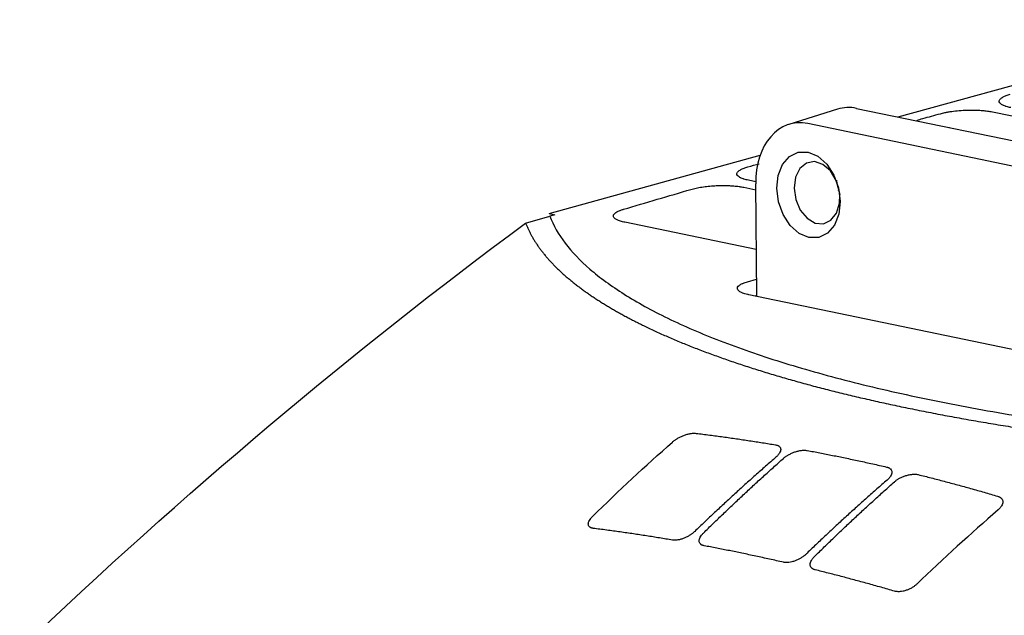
# Model space of a CAD drawing. Extents: x 89 to 1073, y 40 to 812.
# Tile 64 of 67: x 888 to 955, y 375 to 416. Entities that reach past the tile are written whole.
import ezdxf

# ---------------------------------------------------------------- set-up
doc = ezdxf.new("R2010")
doc.units = 0
doc.layers.get('0').update_dxf_attribs({"linetype": 'CONTINUOUS'})

msp = doc.modelspace()

# ---------------------------------------------------------------- linework, layer by layer
at = {"color": 7, "linetype": 'CONTINUOUS'}
for p, q in [((947.901, 409.128), (971.928, 415.777)), ((943.757, 409.664), (940.426, 408.619)), ((945.051, 409.719), (981.575, 402.139)), ((954.325, 409.479), (966.677, 406.916)), ((977.991, 401.147), (941.72, 408.675)), ((951.367, 408.409), (951.392, 408.415)), ((924.048, 402.527), (938.467, 406.517)), ((937.356, 404.324), (938.162, 404.156)), ((938.159, 404.705), (937.668, 404.807)), ((938.233, 396.868), (938.159, 404.557)), ((943.855, 404.11), (943.796, 404.122)), ((924.048, 402.527), (924.434, 402.447)), ((924.434, 402.447), (924.1, 402.355)), ((938.202, 400.069), (929.228, 401.931)), ((937.597, 397.872), (938.221, 398.056)), ((980.231, 388.151), (937.695, 396.979)), ((938.237, 396.939), (938.111, 396.893))]:
    msp.add_line(p, q, dxfattribs=at)
at = {"color": 8, "linetype": 'CONTINUOUS'}
msp.add_line((951.392, 408.415), (951.392, 408.403), dxfattribs=at)
msp.add_line((922.444, 401.884), (924.1, 402.355))
at = {"color": 7, "linetype": 'CONTINUOUS', "flags": 128}
for points in [[(943.932, 403.359), (943.835, 402.478), (943.535, 401.727), (943.062, 401.18), (942.462, 400.89), (941.794, 400.886), (941.124, 401.168), (940.516, 401.708), (940.031, 402.454), (939.715, 403.333), (939.6, 404.258), (939.698, 405.139), (939.998, 405.889), (940.47, 406.436), (941.07, 406.726), (941.738, 406.73), (942.409, 406.448), (943.017, 405.908), (943.502, 405.162), (943.818, 404.284), (943.932, 403.359)], [(943.672, 404.762), (943.662, 404.784), (943.269, 405.438), (942.751, 405.89), (942.178, 406.081), (941.627, 405.983), (941.173, 405.611), (940.877, 405.014), (940.779, 404.274)], [(940.779, 404.274), (940.892, 403.49), (941.201, 402.767), (941.664, 402.205), (942.219, 401.878), (942.791, 401.831), (943.302, 402.07), (943.684, 402.562), (943.884, 403.242), (943.897, 403.843)], [(943.668, 404.802), (943.692, 404.587), (943.897, 403.843)]]:
    msp.add_lwpolyline(points, dxfattribs=at)
at = {"color": 7, "linetype": 'CONTINUOUS'}
for centre, end_param in [((945.102, 404.845), 6.326696), ((941.771, 403.801), 7.52896)]:
    msp.add_ellipse(centre, major_axis=(-1.198, 4.859), ratio=0.701339, start_param=5.959381, end_param=end_param, dxfattribs=at)
for points, knots in [([(955.586, 409.766), (955.473, 409.79), (955.344, 409.823), (955.189, 409.874), (955.11, 409.905), (955.024, 409.945), (954.919, 410.004), (954.81, 410.103), (954.782, 410.217), (954.826, 410.308), (954.883, 410.374), (954.954, 410.431), (955.08, 410.507), (955.27, 410.591), (955.451, 410.65), (955.55, 410.677)], [1.999998, 1.999998, 1.999998, 1.999998, 2.395089, 2.492851, 2.687502, 2.784509, 2.978128, 3.365181, 3.842756, 4.12973, 4.274984, 4.495186, 4.714893, 5.061657, 5.408907, 5.408907, 5.408907, 5.408907]), ([(950.772, 409.355), (950.819, 409.368), (950.92, 409.394), (951.063, 409.426), (951.233, 409.46), (951.506, 409.508), (951.925, 409.561), (952.429, 409.596), (952.822, 409.605), (953.065, 409.602), (953.219, 409.598), (953.342, 409.593), (953.555, 409.582), (953.764, 409.564), (954.055, 409.529), (954.22, 409.501), (954.325, 409.479)], [2, 2, 2, 2, 2.165741, 2.336154, 2.448805, 2.672198, 3.113836, 3.553555, 3.929596, 4.085816, 4.164402, 4.322676, 4.402435, 4.726591, 4.890918, 5.250635, 5.250635, 5.250635, 5.250635]), ([(949.157, 408.867), (949.169, 408.875), (949.253, 408.934), (949.427, 408.983), (949.577, 409.024)], [0, 0, 0, 0, 0.141292, 1, 1, 1, 1]), ([(937.668, 404.807), (937.554, 404.831), (937.425, 404.864), (937.271, 404.915), (937.192, 404.946), (937.105, 404.986), (937.001, 405.045), (936.892, 405.144), (936.864, 405.258), (936.908, 405.35), (936.965, 405.415), (937.036, 405.473), (937.162, 405.549), (937.352, 405.633), (937.533, 405.691), (937.632, 405.718)], [1.999998, 1.999998, 1.999998, 1.999998, 2.395085, 2.492847, 2.687496, 2.784502, 2.978117, 3.365158, 3.842718, 4.129689, 4.274944, 4.495148, 4.714857, 5.061621, 5.408867, 5.408867, 5.408867, 5.408867]), ([(933.74, 404.181), (933.847, 404.213), (934.082, 404.272), (934.481, 404.345), (934.916, 404.4), (935.328, 404.432), (935.647, 404.445), (935.922, 404.449), (936.143, 404.446), (936.414, 404.437), (936.637, 404.422), (936.86, 404.401), (937.006, 404.383), (937.147, 404.362), (937.254, 404.344), (937.331, 404.329), (937.356, 404.324)], [2, 2, 2, 2, 2.384546, 2.769244, 3.150989, 3.533355, 3.804558, 3.941354, 4.218087, 4.358484, 4.639271, 4.810128, 4.981007, 5.066545, 5.237974, 5.323943, 5.323943, 5.323943, 5.323943]), ([(924.1, 402.355), (924.337, 401.73), (924.686, 401.116), (925.6, 399.909), (926.164, 399.317), (927.508, 398.153), (928.286, 397.582), (929.617, 396.742), (930.087, 396.464), (931.083, 395.915), (931.61, 395.642), (933.261, 394.84), (934.456, 394.325), (937.029, 393.332), (938.407, 392.854), (941.347, 391.935), (942.909, 391.494), (945.39, 390.862), (946.241, 390.656), (947.99, 390.253), (948.884, 390.058), (951.615, 389.491), (953.503, 389.138), (957.409, 388.481), (959.428, 388.178), (963.597, 387.62), (965.748, 387.365), (968.52, 387.078), (969.079, 387.022), (970.204, 386.914), (970.772, 386.861), (972.479, 386.709), (973.625, 386.615), (977.088, 386.353), (979.43, 386.206), (984.178, 385.968), (986.585, 385.877), (991.462, 385.75), (993.934, 385.714), (997.691, 385.703), (998.951, 385.707), (1001.473, 385.728), (1002.736, 385.746), (1004.002, 385.771)], [0, 0, 0, 0, 0.0625, 0.0625, 0.125, 0.125, 0.1875, 0.1875, 0.21875, 0.21875, 0.25, 0.25, 0.3125, 0.3125, 0.375, 0.375, 0.4375, 0.4375, 0.46875, 0.46875, 0.5, 0.5, 0.5625, 0.5625, 0.625, 0.625, 0.6875, 0.6875, 0.703125, 0.703125, 0.71875, 0.71875, 0.75, 0.75, 0.8125, 0.8125, 0.875, 0.875, 0.9375, 0.9375, 0.96875, 0.96875, 1, 1, 1, 1]), ([(929.228, 401.931), (929.117, 401.954), (928.914, 402.006), (928.679, 402.097), (928.517, 402.199), (928.442, 402.299), (928.434, 402.378), (928.454, 402.448), (928.493, 402.505), (928.569, 402.576), (928.656, 402.634), (928.77, 402.693), (928.859, 402.731), (928.956, 402.768), (929.04, 402.797), (929.107, 402.817), (929.13, 402.824)], [1.999997, 1.999997, 1.999997, 1.999997, 2.388913, 2.772333, 3.153541, 3.535703, 3.813223, 3.953178, 4.236169, 4.379659, 4.666434, 4.833754, 5.000947, 5.084573, 5.25201, 5.335888, 5.335888, 5.335888, 5.335888]), ([(922.444, 401.884), (922.47, 401.819), (922.521, 401.688), (922.607, 401.492), (922.7, 401.297), (922.8, 401.102), (922.907, 400.909), (923.022, 400.716), (923.143, 400.525), (923.271, 400.334), (923.406, 400.144), (923.548, 399.956), (923.696, 399.768), (923.852, 399.581), (924.013, 399.395), (924.182, 399.211), (924.357, 399.027), (924.538, 398.845), (924.725, 398.663), (924.919, 398.483), (925.119, 398.304), (925.325, 398.126), (925.537, 397.949), (925.754, 397.773), (925.978, 397.599), (926.207, 397.426), (926.442, 397.254), (926.683, 397.083), (926.929, 396.914), (927.18, 396.746), (927.437, 396.579), (927.699, 396.414), (927.965, 396.249), (928.237, 396.087), (928.514, 395.925), (928.796, 395.765), (929.082, 395.606), (929.373, 395.449), (929.669, 395.293), (929.969, 395.139), (930.273, 394.985), (930.725, 394.763), (931.338, 394.474), (932.128, 394.119), (932.948, 393.77), (933.797, 393.426), (934.675, 393.088), (935.582, 392.755), (936.515, 392.429), (937.476, 392.108), (938.463, 391.794), (939.475, 391.486), (940.512, 391.185), (941.572, 390.89), (942.656, 390.602), (943.763, 390.322), (944.89, 390.048), (946.039, 389.781), (947.206, 389.522), (948.002, 389.354), (948.399, 389.271)], [0, 0, 0, 0, 0.013111, 0.0262, 0.039265, 0.052305, 0.06532, 0.07831, 0.091273, 0.104209, 0.117117, 0.129997, 0.142847, 0.155667, 0.168457, 0.181215, 0.193942, 0.206636, 0.219296, 0.231923, 0.244516, 0.257073, 0.269595, 0.28208, 0.294529, 0.306941, 0.319314, 0.331649, 0.343945, 0.356201, 0.368417, 0.380592, 0.392727, 0.404819, 0.41687, 0.428877, 0.440842, 0.452763, 0.46464, 0.476473, 0.488261, 0.500003, 0.528078, 0.556148, 0.584206, 0.612247, 0.640266, 0.668257, 0.696214, 0.724133, 0.752006, 0.77983, 0.807599, 0.835307, 0.86295, 0.890521, 0.918017, 0.945432, 0.972761, 1, 1, 1, 1]), ([(937.695, 396.979), (937.662, 396.986), (937.565, 397.007), (937.417, 397.047), (937.289, 397.09), (937.132, 397.155), (936.98, 397.245), (936.893, 397.373), (936.911, 397.498), (936.997, 397.595), (937.088, 397.66), (937.165, 397.705), (937.235, 397.74), (937.375, 397.8), (937.493, 397.841), (937.597, 397.872)], [1.999998, 1.999998, 1.999998, 1.999998, 2.115668, 2.346202, 2.576287, 2.691385, 3.152806, 3.605583, 4.01667, 4.391193, 4.578486, 4.672288, 4.860395, 4.9548, 5.335616, 5.335616, 5.335616, 5.335616]), ([(948.399, 389.271), (948.605, 389.228), (949.017, 389.143), (949.643, 389.018), (950.275, 388.894), (950.915, 388.772), (951.561, 388.651), (952.213, 388.532), (952.873, 388.415), (953.538, 388.299), (954.211, 388.185), (954.889, 388.073), (955.574, 387.963), (956.265, 387.854), (956.962, 387.747), (957.666, 387.642), (958.375, 387.539), (959.09, 387.438), (959.811, 387.338), (960.537, 387.241), (961.269, 387.145), (962.006, 387.052), (962.749, 386.96), (963.497, 386.871), (964.25, 386.783), (965.009, 386.698), (965.772, 386.614), (966.54, 386.533), (967.312, 386.453), (968.089, 386.376), (968.871, 386.301), (969.657, 386.228), (970.447, 386.157), (971.241, 386.088), (972.04, 386.022), (972.842, 385.958), (973.84, 385.881), (975.041, 385.793), (976.453, 385.697), (977.886, 385.608), (979.34, 385.524), (980.813, 385.447), (982.306, 385.377), (983.818, 385.313), (985.348, 385.256), (986.895, 385.207), (988.459, 385.164), (990.039, 385.129), (991.634, 385.102), (993.244, 385.082), (994.867, 385.07), (996.502, 385.066), (998.149, 385.07), (999.807, 385.083), (1001.475, 385.103), (1002.591, 385.124), (1003.15, 385.134)], [0, 0, 0, 0, 0.013997, 0.028019, 0.042064, 0.056133, 0.070224, 0.084338, 0.098472, 0.112627, 0.126802, 0.140997, 0.155209, 0.16944, 0.183688, 0.197952, 0.212232, 0.226527, 0.240836, 0.255159, 0.269495, 0.283843, 0.298202, 0.312572, 0.326951, 0.34134, 0.355737, 0.370142, 0.384554, 0.398971, 0.413394, 0.427822, 0.442254, 0.456688, 0.471125, 0.485563, 0.500003, 0.524776, 0.549748, 0.574915, 0.600272, 0.625815, 0.651539, 0.67744, 0.703512, 0.72975, 0.756149, 0.782703, 0.809406, 0.836253, 0.863238, 0.890354, 0.917594, 0.944953, 0.972424, 1, 1, 1, 1]), ([(932.472, 386.918), (932.492, 386.935), (932.533, 386.971), (932.6, 387.022), (932.67, 387.072), (932.744, 387.121), (932.86, 387.192), (933.026, 387.281), (933.247, 387.375), (933.473, 387.449), (933.672, 387.494), (933.838, 387.516), (933.972, 387.522), (934.051, 387.516), (934.09, 387.512)], [0, 0, 0, 0, 0.050295, 0.100227, 0.150034, 0.199956, 0.250234, 0.375997, 0.500145, 0.626405, 0.749966, 0.834452, 0.917186, 1, 1, 1, 1]), ([(934.09, 387.512), (934.399, 387.474), (935.012, 387.397), (935.929, 387.274), (936.837, 387.145), (937.736, 387.011), (938.627, 386.872), (939.217, 386.774), (939.511, 386.725)], [0, 0, 0, 0, 0.170723, 0.33988, 0.507429, 0.673327, 0.837531, 1, 1, 1, 1]), ([(939.511, 386.725), (939.533, 386.721), (939.578, 386.712), (939.638, 386.694), (939.691, 386.671), (939.738, 386.644), (939.798, 386.597), (939.853, 386.522), (939.874, 386.41), (939.852, 386.286), (939.794, 386.169), (939.72, 386.064), (939.641, 385.975), (939.577, 385.916), (939.544, 385.887)], [0, 0, 0, 0, 0.050298, 0.100049, 0.149657, 0.199528, 0.250066, 0.374111, 0.499912, 0.623777, 0.749748, 0.832942, 0.915971, 1, 1, 1, 1]), ([(940.049, 385.797), (940.07, 385.815), (940.11, 385.85), (940.177, 385.901), (940.247, 385.951), (940.322, 385.999), (940.439, 386.068), (940.606, 386.153), (940.829, 386.242), (941.057, 386.309), (941.258, 386.346), (941.425, 386.36), (941.56, 386.359), (941.639, 386.347), (941.679, 386.341)], [0, 0, 0, 0, 0.050487, 0.100523, 0.15035, 0.200216, 0.250365, 0.376176, 0.500218, 0.626092, 0.750075, 0.834125, 0.916811, 1, 1, 1, 1]), ([(941.679, 386.341), (941.967, 386.287), (942.543, 386.179), (943.406, 386.009), (943.981, 385.891), (944.268, 385.832)], [0, 0, 0, 0, 0.334021, 0.667379, 1, 1, 1, 1]), ([(939.544, 385.887), (939.307, 385.679), (938.833, 385.265), (938.127, 384.638), (937.425, 384.008), (936.728, 383.374), (936.037, 382.737), (935.351, 382.097), (934.669, 381.454), (934.217, 381.022), (933.992, 380.806)], [0, 0, 0, 0, 0.126809, 0.253102, 0.378876, 0.504134, 0.628875, 0.7531, 0.876808, 1, 1, 1, 1]), ([(934.59, 380.7), (934.816, 380.921), (935.269, 381.364), (935.95, 382.02), (936.631, 382.668), (937.314, 383.309), (937.996, 383.942), (938.68, 384.568), (939.364, 385.187), (939.821, 385.594), (940.049, 385.797)], [0, 0, 0, 0, 0.126102, 0.251888, 0.37736, 0.502517, 0.62736, 0.751888, 0.876101, 1, 1, 1, 1]), ([(944.268, 385.832), (944.582, 385.766), (945.21, 385.634), (946.154, 385.427), (946.783, 385.283), (947.098, 385.211)], [0, 0, 0, 0, 0.332504, 0.665867, 1, 1, 1, 1]), ([(947.098, 385.211), (947.121, 385.205), (947.165, 385.194), (947.225, 385.171), (947.278, 385.144), (947.325, 385.113), (947.385, 385.06), (947.441, 384.978), (947.462, 384.859), (947.44, 384.728), (947.382, 384.607), (947.308, 384.5), (947.229, 384.409), (947.164, 384.35), (947.131, 384.32)], [0, 0, 0, 0, 0.0498, 0.099315, 0.148947, 0.199094, 0.250143, 0.373545, 0.499946, 0.624011, 0.749836, 0.833176, 0.916185, 1, 1, 1, 1]), ([(947.637, 384.199), (947.657, 384.217), (947.698, 384.252), (947.764, 384.302), (947.834, 384.351), (947.908, 384.398), (948.025, 384.465), (948.192, 384.547), (948.416, 384.629), (948.645, 384.689), (948.846, 384.717), (949.013, 384.723), (949.148, 384.715), (949.226, 384.699), (949.266, 384.691)], [0, 0, 0, 0, 0.050619, 0.100716, 0.150537, 0.200336, 0.250365, 0.376301, 0.500216, 0.625975, 0.750071, 0.833845, 0.916527, 1, 1, 1, 1]), ([(947.131, 384.32), (946.9, 384.118), (946.436, 383.713), (945.742, 383.098), (945.048, 382.475), (944.354, 381.844), (943.659, 381.205), (942.965, 380.559), (942.271, 379.905), (941.81, 379.463), (941.579, 379.242)], [0, 0, 0, 0, 0.123687, 0.247749, 0.372186, 0.496999, 0.622186, 0.747748, 0.873686, 1, 1, 1, 1]), ([(942.178, 379.099), (942.399, 379.316), (942.842, 379.749), (943.511, 380.394), (944.186, 381.037), (944.865, 381.676), (945.55, 382.312), (946.241, 382.945), (946.936, 383.575), (947.403, 383.991), (947.637, 384.199)], [0, 0, 0, 0, 0.123092, 0.246729, 0.370911, 0.495638, 0.62091, 0.746727, 0.873091, 1, 1, 1, 1]), ([(949.266, 384.691), (949.559, 384.617), (950.149, 384.469), (951.039, 384.237), (951.938, 383.996), (952.845, 383.746), (953.762, 383.487), (954.376, 383.307), (954.684, 383.217)], [0, 0, 0, 0, 0.162331, 0.326452, 0.492323, 0.659899, 0.82914, 1, 1, 1, 1]), ([(954.684, 383.217), (954.707, 383.21), (954.751, 383.196), (954.81, 383.169), (954.864, 383.138), (954.91, 383.102), (954.969, 383.044), (955.024, 382.955), (955.045, 382.829), (955.023, 382.693), (954.966, 382.569), (954.892, 382.46), (954.814, 382.367), (954.749, 382.308), (954.717, 382.279)], [0, 0, 0, 0, 0.049867, 0.099422, 0.149062, 0.199185, 0.250181, 0.373994, 0.500011, 0.62376, 0.749699, 0.833616, 0.916677, 1, 1, 1, 1]), ([(927.056, 381.02), (927.035, 381.023), (926.993, 381.029), (926.937, 381.044), (926.887, 381.064), (926.843, 381.089), (926.788, 381.132), (926.736, 381.203), (926.716, 381.312), (926.736, 381.434), (926.795, 381.564), (926.885, 381.698), (926.97, 381.787), (927.013, 381.832)], [0, 0, 0, 0, 0.050329, 0.10007, 0.149656, 0.199523, 0.250102, 0.373965, 0.500007, 0.62365, 0.749893, 0.874268, 1, 1, 1, 1]), ([(932.467, 380.217), (932.175, 380.267), (931.586, 380.365), (930.698, 380.507), (929.801, 380.643), (928.894, 380.775), (927.978, 380.901), (927.364, 380.98), (927.056, 381.02)], [0, 0, 0, 0, 0.16207, 0.326011, 0.491799, 0.659409, 0.828818, 1, 1, 1, 1]), ([(933.992, 380.806), (933.973, 380.788), (933.935, 380.752), (933.872, 380.7), (933.807, 380.649), (933.738, 380.599), (933.629, 380.527), (933.474, 380.438), (933.266, 380.343), (933.054, 380.269), (932.864, 380.226), (932.707, 380.207), (932.579, 380.203), (932.505, 380.213), (932.467, 380.217)], [0, 0, 0, 0, 0.050498, 0.100549, 0.150378, 0.200209, 0.250268, 0.376289, 0.500175, 0.626851, 0.749995, 0.834656, 0.917343, 1, 1, 1, 1]), ([(934.634, 379.831), (934.613, 379.835), (934.571, 379.844), (934.514, 379.864), (934.464, 379.888), (934.419, 379.917), (934.363, 379.966), (934.311, 380.044), (934.291, 380.161), (934.311, 380.29), (934.37, 380.425), (934.461, 380.564), (934.547, 380.654), (934.59, 380.7)], [0, 0, 0, 0, 0.049833, 0.09934, 0.148952, 0.199097, 0.250189, 0.373322, 0.500023, 0.623785, 0.749952, 0.874441, 1, 1, 1, 1]), ([(937.222, 379.32), (936.935, 379.379), (936.36, 379.497), (935.498, 379.667), (934.922, 379.776), (934.634, 379.831)], [0, 0, 0, 0, 0.332632, 0.66598, 1, 1, 1, 1]), ([(940.053, 378.701), (939.738, 378.773), (939.108, 378.916), (938.164, 379.122), (937.536, 379.254), (937.222, 379.32)], [0, 0, 0, 0, 0.334141, 0.667491, 1, 1, 1, 1]), ([(941.579, 379.242), (941.555, 379.22), (941.507, 379.176), (941.428, 379.111), (941.343, 379.05), (941.223, 378.972), (941.062, 378.882), (940.853, 378.793), (940.64, 378.725), (940.45, 378.689), (940.293, 378.677), (940.165, 378.68), (940.09, 378.694), (940.053, 378.701)], [0, 0, 0, 0, 0.063171, 0.12566, 0.1879, 0.250329, 0.37644, 0.500201, 0.626313, 0.750081, 0.834111, 0.91675, 1, 1, 1, 1]), ([(942.222, 378.184), (942.201, 378.189), (942.159, 378.201), (942.102, 378.225), (942.052, 378.252), (942.007, 378.285), (941.951, 378.339), (941.899, 378.425), (941.879, 378.548), (941.898, 378.682), (941.95, 378.806), (942.018, 378.915), (942.089, 379.008), (942.148, 379.069), (942.178, 379.099)], [0, 0, 0, 0, 0.049689, 0.099124, 0.148732, 0.198932, 0.250129, 0.373245, 0.499931, 0.623809, 0.749826, 0.833076, 0.91612, 1, 1, 1, 1]), ([(947.649, 376.726), (947.339, 376.815), (946.723, 376.993), (945.803, 377.249), (944.893, 377.497), (943.994, 377.735), (943.105, 377.964), (942.515, 378.111), (942.222, 378.184)], [0, 0, 0, 0, 0.171335, 0.340835, 0.508476, 0.674233, 0.838083, 1, 1, 1, 1]), ([(949.165, 377.213), (949.141, 377.191), (949.094, 377.147), (949.015, 377.084), (948.931, 377.025), (948.812, 376.949), (948.652, 376.864), (948.444, 376.781), (948.231, 376.721), (948.042, 376.693), (947.886, 376.689), (947.76, 376.698), (947.686, 376.717), (947.649, 376.726)], [0, 0, 0, 0, 0.063296, 0.125826, 0.188021, 0.250319, 0.376508, 0.500189, 0.62617, 0.750074, 0.833875, 0.916512, 1, 1, 1, 1])]:
    msp.add_open_spline(points, degree=3, knots=knots, dxfattribs=at)
for points in [[(949.577, 409.024), (949.975, 409.134), (950.373, 409.244), (950.772, 409.355)], [(937.632, 405.718), (937.89, 405.79), (938.148, 405.861), (938.407, 405.933)], [(929.13, 402.824), (930.666, 403.276), (932.204, 403.729), (933.74, 404.181)], [(887.886, 372.733), (899.053, 383.387), (910.604, 393.133), (922.444, 401.884)], [(927.013, 381.832), (928.811, 383.589), (930.632, 385.284), (932.472, 386.918)], [(954.717, 382.279), (952.847, 380.651), (950.995, 378.963), (949.165, 377.213)]]:
    msp.add_open_spline(points, degree=3, dxfattribs=at)

doc.saveas('drawing.dxf')
